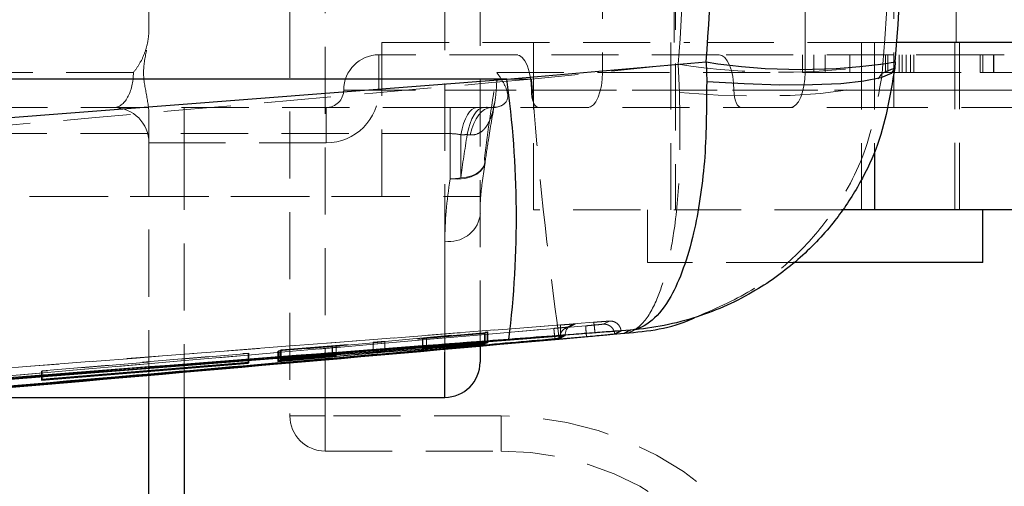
# Model space of a CAD drawing. Header units: millimetres. Extents: x 37 to 401, y 8 to 280.
# Tile 13 of 36: x 150 to 168, y 119 to 128. Entities that reach past the tile are written whole.
import ezdxf

# ---------------------------------------------------------------- set-up
doc = ezdxf.new("R2010")
doc.units = ezdxf.units.MM
doc.linetypes.add('HIDDEN', pattern=[1.905, 1.27, -0.635])

msp = doc.modelspace()

# ---------------------------------------------------------------- linework, layer by layer
at = {"color": 7, "linetype": 'HIDDEN', "lineweight": 18}
for p, q in [((154.95535, 141.3862), (154.95535, 120.3862)), ((155.62202, 120.3862), (155.62202, 141.3862)), ((157.88868, 121.59443), (157.88868, 140.14787)), ((158.55535, 140.08989), (158.55535, 121.70265)), ((162.25169, 138.4862), (162.25169, 124.2862)), ((167.54335, 124.2862), (167.54335, 137.4862)), ((160.87245, 134.8862), (160.87245, 126.8862)), ((164.70598, 126.8862), (164.70598, 134.8862)), ((166.38888, 134.8862), (166.38888, 126.8862)), ((162.23085, 134.31953), (162.23085, 127.45287)), ((167.56419, 127.45287), (167.56419, 134.31953)), ((152.28868, 127.72317), (152.28868, 134.04923)), ((156.69752, 127.45287), (162.52576, 127.45287)), ((156.69752, 124.5362), (156.69752, 127.45287)), ((159.564, 127.45287), (159.564, 124.2862)), ((162.16419, 127.45287), (162.16419, 124.2862)), ((166.02094, 127.45287), (162.52576, 127.45287)), ((165.77372, 127.45287), (165.77372, 124.2862)), ((166.4419, 127.45287), (166.02094, 127.45287)), ((166.02094, 127.45287), (166.02094, 125.38415)), ((167.63085, 124.2862), (167.63085, 127.45287)), ((159.24565, 127.21953), (156.64098, 127.21953)), ((156.64098, 126.55287), (156.64098, 127.21953)), ((163.07917, 127.21953), (159.24565, 127.21953)), ((166.38888, 127.21953), (163.07917, 127.21953)), ((164.65903, 126.8862), (164.65903, 127.21953)), ((164.87364, 126.8862), (164.87364, 127.21953)), ((164.87364, 126.8862), (164.87364, 127.21932)), ((165.08825, 126.8862), (165.08825, 127.21953)), ((165.55241, 126.8862), (165.55241, 127.21953)), ((166.23117, 126.8862), (166.23117, 127.21953)), ((166.27609, 126.8862), (166.27609, 127.21953)), ((166.38888, 126.55287), (166.38888, 127.21953)), ((168.07698, 127.21953), (166.38888, 127.21953)), ((166.4907, 126.8862), (166.4907, 127.21953)), ((166.5456, 126.8862), (166.5456, 127.21932)), ((166.62296, 126.8862), (166.62296, 127.21953)), ((166.70032, 126.8862), (166.70032, 127.21953)), ((166.70531, 126.8862), (166.70531, 127.21953)), ((166.7652, 126.8862), (166.7652, 127.21953)), ((168.02208, 126.8862), (168.02208, 127.21953)), ((168.07199, 126.8862), (168.07199, 127.21953)), ((168.07698, 127.21953), (168.126, 127.21953)), ((168.27413, 126.8862), (168.27413, 127.21953)), ((168.27662, 126.8862), (168.27662, 127.21953)), ((168.27912, 126.8862), (168.27912, 127.21691)), ((162.30637, 127.03965), (159.52882, 126.75932)), ((162.30637, 127.03965), (162.3286, 126.50398)), ((166.16785, 126.87018), (166.18162, 127.03965)), ((151.99326, 126.8862), (131.06121, 126.8862)), ((134.09911, 126.75932), (159.52882, 126.75932)), ((158.86985, 126.8862), (160.87245, 126.8862)), ((160.87245, 126.8862), (164.70598, 126.8862)), ((164.70598, 126.8862), (166.38888, 126.8862)), ((165.08825, 126.8862), (166.23117, 126.8862)), ((166.38888, 126.8862), (166.38888, 126.21953)), ((166.38888, 126.8862), (171.83937, 126.8862)), ((155.97432, 126.55287), (159.52613, 126.55287)), ((156.64098, 126.55287), (155.97432, 126.55287)), ((204.95535, 126.55287), (156.64098, 126.55287)), ((159.52613, 126.55287), (163.35966, 126.55287)), ((163.35966, 126.55287), (166.38888, 126.55287)), ((166.38888, 126.55287), (166.38888, 126.21953)), ((166.38888, 126.55287), (195.85963, 126.55287)), ((157.98629, 126.21953), (130.74698, 126.21953)), ((152.95535, 125.55287), (152.95535, 126.21953)), ((155.64098, 125.55287), (155.64098, 126.21953)), ((157.98629, 126.21953), (157.98629, 125.72776)), ((160.59197, 126.21953), (158.75896, 126.21953)), ((164.42549, 126.21953), (160.59197, 126.21953)), ((166.38888, 126.21953), (164.42549, 126.21953)), ((172.74811, 126.21953), (166.38888, 126.21953)), ((152.28868, 125.55287), (152.28868, 126.04923)), ((130.03431, 125.72776), (157.98629, 125.72776)), ((157.98629, 125.72776), (157.98629, 124.87089)), ((158.18842, 124.88949), (158.18842, 125.70727)), ((152.95535, 125.55287), (152.28868, 125.55287)), ((152.28868, 120.73641), (152.28868, 125.55287)), ((155.64098, 125.55287), (152.95535, 125.55287)), ((152.95535, 125.55287), (152.95535, 120.73641)), ((100.49953, 124.5362), (156.69752, 124.5362)), ((129.28868, 124.5362), (158.55535, 124.5362)), ((165.39918, 124.2862), (159.564, 124.2862)), ((161.72252, 124.2862), (161.72252, 123.2862)), ((157.88868, 123.6913), (157.88868, 120.73641)), ((164.48272, 123.2862), (161.72252, 123.2862)), ((127.17866, 119.54532), (160.70266, 122.15742)), ((160.55547, 122.09005), (131.70864, 119.58921)), ((160.28195, 122.09983), (160.16128, 122.03257)), ((161.00569, 122.17925), (160.8835, 122.12111)), ((156.75155, 121.79663), (158.70503, 121.97408)), ((158.63687, 121.94242), (156.75213, 121.78914)), ((157.53834, 121.85963), (158.65413, 121.95043)), ((158.68709, 121.96575), (157.54389, 121.86201)), ((158.65413, 121.95043), (158.63687, 121.94242)), ((158.63687, 121.94242), (158.63687, 121.75149)), ((158.65413, 121.95043), (158.65413, 121.75281)), ((158.70503, 121.97408), (158.68709, 121.96575)), ((158.68709, 121.96575), (158.68709, 121.7711)), ((158.70503, 121.97408), (158.70503, 121.78065)), ((160.16842, 121.9235), (160.06451, 121.8673)), ((156.5335, 121.77032), (154.72703, 121.60639)), ((154.74396, 121.61426), (155.75835, 121.70641)), ((155.76414, 121.7088), (154.77418, 121.6283)), ((154.79076, 121.63601), (156.5329, 121.7778)), ((155.75835, 121.70641), (155.75835, 121.52056)), ((155.76414, 121.7088), (155.76414, 121.52432)), ((155.83112, 121.71342), (155.83112, 121.52786)), ((155.83424, 121.54095), (155.83424, 121.71368)), ((156.5329, 121.7778), (156.5329, 121.59203)), ((156.5335, 121.77032), (156.5335, 121.59208)), ((156.75155, 121.79663), (156.75155, 121.60993)), ((156.75213, 121.78914), (156.75213, 121.60998)), ((157.46627, 121.85449), (157.46627, 121.663)), ((157.47307, 121.85525), (157.46789, 121.85449)), ((157.47307, 121.85525), (157.47307, 121.66384)), ((157.53834, 121.85963), (157.53834, 121.66741)), ((157.54389, 121.86201), (157.54389, 121.67062)), ((160.06451, 121.86728), (160.06451, 121.85036)), ((154.16412, 121.5672), (150.25227, 121.23024)), ((150.26702, 121.23709), (154.17887, 121.57406)), ((154.17887, 121.57406), (154.16412, 121.5672)), ((154.16412, 121.5672), (154.16412, 121.39617)), ((154.17887, 121.57406), (154.17887, 121.39739)), ((154.72703, 121.60639), (154.74396, 121.61426)), ((154.72703, 121.60639), (154.72703, 121.41346)), ((154.74396, 121.61426), (154.74396, 121.42752)), ((154.77418, 121.6283), (154.79076, 121.63601)), ((154.77418, 121.6283), (154.77418, 121.45179)), ((154.79076, 121.63601), (154.79076, 121.46466)), ((150.25227, 121.23024), (150.26702, 121.23709)), ((150.25227, 121.23024), (150.25227, 121.06043)), ((150.26702, 121.23709), (150.26702, 121.07599)), ((134.63192, 119.62172), (151.25503, 121.06441)), ((154.95535, 120.3862), (155.62202, 120.3862)), ((155.62202, 119.71953), (155.62202, 120.3862)), ((158.95535, 120.3862), (155.62202, 120.3862)), ((158.95535, 119.71953), (158.95535, 120.3862)), ((155.62202, 119.71953), (158.95535, 119.71953))]:
    msp.add_line(p, q, dxfattribs=at)
at = {"color": 7, "linetype": 'Continuous', "lineweight": 25}
for p, q in [((169.65372, 127.45287), (166.4419, 127.45287)), ((159.06072, 126.75932), (162.83543, 127.08424)), ((162.83543, 127.08424), (162.84454, 126.70953)), ((166.41322, 127.08424), (166.40335, 126.96602)), ((159.06072, 126.75932), (124.57218, 126.75932)), ((126.82078, 124.26205), (159.06072, 126.75932)), ((166.02094, 124.2862), (165.39918, 124.2862)), ((169.65372, 124.2862), (166.02094, 124.2862)), ((168.07252, 123.2862), (168.07252, 124.2862)), ((168.07252, 123.2862), (164.48272, 123.2862)), ((127.94907, 119.37833), (160.08276, 121.90213)), ((131.72187, 119.38706), (160.56915, 121.88784)), ((131.72187, 119.38117), (160.56915, 121.88692)), ((161.39673, 122.00893), (159.10214, 121.83382)), ((160.05412, 121.83936), (161.28406, 121.94905)), ((160.16842, 121.90829), (160.06451, 121.85036)), ((160.08276, 121.90353), (160.08244, 121.90356)), ((160.08276, 121.90353), (160.08276, 121.90213)), ((158.70503, 121.78065), (156.75155, 121.60993)), ((156.75213, 121.59807), (158.63687, 121.74284)), ((158.65413, 121.75281), (157.53834, 121.66741)), ((157.54389, 121.67062), (158.68709, 121.7711)), ((158.55535, 121.70265), (158.55535, 121.40308)), ((158.63687, 121.74284), (158.65413, 121.75281)), ((158.63687, 121.75149), (158.63687, 121.74284)), ((158.68709, 121.7711), (158.70503, 121.78065)), ((159.98422, 121.8427), (159.9709, 121.84153)), ((154.72703, 121.41346), (156.5335, 121.57992)), ((155.75835, 121.52056), (154.74396, 121.42752)), ((154.77418, 121.45179), (155.76414, 121.52432)), ((156.5329, 121.59203), (154.79076, 121.46466)), ((155.83424, 121.52829), (155.83424, 121.54095)), ((150.25227, 121.06043), (154.16412, 121.38503)), ((154.17887, 121.39739), (150.26702, 121.07599)), ((154.16412, 121.38503), (154.17887, 121.39739)), ((154.16412, 121.39617), (154.16412, 121.38503)), ((154.74396, 121.42752), (154.72703, 121.41346)), ((154.79076, 121.46466), (154.77418, 121.45179)), ((150.26702, 121.07599), (150.25227, 121.06043)), ((147.50683, 120.73641), (157.88868, 120.73641)), ((152.28868, 111.55287), (152.28868, 120.73641))]:
    msp.add_line(p, q, dxfattribs=at)
at = {"color": 8, "linetype": 'Continuous', "lineweight": 25}
for p, q in [((166.02094, 125.38415), (166.02094, 124.2862)), ((156.5335, 121.59208), (156.5335, 121.57992)), ((156.75213, 121.60998), (156.75213, 121.59807)), ((157.88868, 120.73641), (157.88868, 121.59443)), ((152.95535, 120.73641), (152.95535, 111.55287))]:
    msp.add_line(p, q, dxfattribs=at)
at = {"color": 7, "linetype": 'HIDDEN', "lineweight": 18, "flags": 128}
for points in [[(159.52613, 126.55287), (159.52074, 126.68293), (159.50478, 126.80799), (159.47886, 126.92325), (159.44398, 127.02427), (159.40147, 127.10718), (159.35298, 127.16879), (159.30037, 127.20672), (159.24565, 127.21953)], [(163.35966, 126.55287), (163.35427, 126.68293), (163.33831, 126.80799), (163.31239, 126.92325), (163.2775, 127.02427), (163.235, 127.10718), (163.18651, 127.16879), (163.13389, 127.20672), (163.07917, 127.21953)], [(160.87245, 126.8862), (160.86706, 126.75614), (160.8511, 126.63108), (160.82518, 126.51582), (160.7903, 126.41479), (160.74779, 126.33189), (160.6993, 126.27028), (160.64669, 126.23234), (160.59197, 126.21953)], [(162.3286, 126.50398), (163.06315, 126.45855), (163.7705, 126.44033), (164.42459, 126.45002), (165.00133, 126.48724), (165.47945, 126.55063), (165.84134, 126.63785), (166.07366, 126.74569), (166.16785, 126.87018)], [(164.70598, 126.8862), (164.70059, 126.75614), (164.68463, 126.63108), (164.65871, 126.51582), (164.62382, 126.41479), (164.58132, 126.33189), (164.53283, 126.27028), (164.48021, 126.23234), (164.42549, 126.21953)], [(159.52613, 126.55287), (159.52882, 126.48784), (159.5368, 126.4253), (159.54976, 126.36768), (159.5672, 126.31716), (159.58846, 126.27571), (159.6127, 126.24491), (159.63901, 126.22594), (159.66637, 126.21953)], [(163.35966, 126.55287), (163.36235, 126.48784), (163.37033, 126.4253), (163.38329, 126.36768), (163.40073, 126.31716), (163.42198, 126.27571), (163.44623, 126.24491), (163.47254, 126.22594), (163.4999, 126.21953)], [(158.49162, 126.21953), (158.44568, 126.21075), (158.40055, 126.18454), (158.35702, 126.14138), (158.31585, 126.08201), (158.27777, 126.00749), (158.24345, 125.91912), (158.21349, 125.81846), (158.18842, 125.70727)], [(158.61777, 126.21953), (158.57146, 126.21077), (158.52596, 126.18464), (158.48207, 126.1416), (158.44056, 126.0824), (158.40215, 126.00809), (158.36752, 125.91995), (158.33728, 125.81954), (158.31195, 125.70862)], [(158.75896, 126.21953), (158.69964, 126.2107), (158.64137, 126.18438), (158.58517, 126.14101), (158.53204, 126.08138), (158.48292, 126.00653), (158.43867, 125.91779), (158.40008, 125.81672), (158.36782, 125.7051)], [(157.98629, 124.87089), (158.1287, 124.86603), (158.26443, 124.87991), (158.38713, 124.91189), (158.49104, 124.96046), (158.57129, 125.02336), (158.62412, 125.09763), (158.64705, 125.17979), (158.63901, 125.266)], [(158.63901, 125.266), (158.64842, 125.1984), (158.63674, 125.13296), (158.60434, 125.07175), (158.55226, 125.01673), (158.48215, 124.96965), (158.39625, 124.932), (158.29729, 124.905), (158.18842, 124.88949)], [(160.10823, 121.90993), (160.12624, 121.91432), (160.14892, 121.91963), (160.16355, 121.92281), (160.16842, 121.9235), (160.16842, 121.9235), (160.16842, 121.9235)]]:
    msp.add_lwpolyline(points, dxfattribs=at)
at = {"color": 7, "linetype": 'Continuous', "lineweight": 25, "flags": 128}
for points in [[(166.40335, 126.96602), (166.3393, 126.86805), (166.14252, 126.78474), (165.8199, 126.71902), (165.38278, 126.67319), (164.84651, 126.64886), (164.22993, 126.6469), (163.55471, 126.66736), (162.84454, 126.70953)], [(160.56936, 121.88694), (160.58237, 121.8881), (160.59538, 121.88925)]]:
    msp.add_lwpolyline(points, dxfattribs=at)
at = {"color": 7, "linetype": 'HIDDEN', "lineweight": 18}
for centre, radius, start, end in [((156.64098, 126.55287), 0.66667, 90, 180), ((164.244, 139.46509), 12.57561, 261.136669, 278.863331), ((236.42604, 132.48165), 77.10984, 184.255833, 187.9329795), ((155.64098, 126.55287), 0.33333, 270, 0), ((155.64098, 126.55287), 1, 270, 0), ((151.62202, 125.55287), 0.66667, 0, 90), ((157.98629, 125.266), 0.66667, 351.306848, 351.957337), ((157.98752, 125.96522), 1.09433, 269.935625, 280.578769), ((157.9716, 124.28085), 0.59535, 261.994225, 348.66935), ((160.37138, 121.92353), 0.20297, 117.016816, 180.007048), ((160.3714, 121.92347), 0.20302, 94.460858, 117.01491), ((160.26445, 121.87814), 0.19174, 98.150232, 108.288486), ((155.62202, 120.3862), 0.66667, 180, 270), ((158.95535, 114.21953), 6.16667, 0, 90), ((158.95535, 114.21953), 5.5, 0, 90)]:
    msp.add_arc(centre, radius, start, end, dxfattribs=at)
at = {"color": 7, "linetype": 'Continuous', "lineweight": 25}
for centre, radius, start, end in [((164.62433, 138.33622), 11.39329, 260.966428, 279.033572), ((140.37275, 124.13925), 18.87075, 352.982683, 7.980906), ((157.88868, 121.40308), 0.66667, 270, 0)]:
    msp.add_arc(centre, radius, start, end, dxfattribs=at)
at = {"color": 7, "linetype": 'HIDDEN', "lineweight": 18}
for centre, major_axis, ratio, start_param, end_param in [((119.57374, 130.89939), (0, 47.502), 0.90258094, 4.63104492, 4.79319116), ((119.57374, 130.89939), (0, 47.502), 0.98443238, 4.63104492, 4.79319116), ((151.62202, 126.8862), (0, 0.66667), 0.55686824, 3.14159265, 4.71238898), ((155.64691, 121.69777), (0.18766, 0.01619), 0.00633095, 5.34768709, 6.09051178), ((157.65354, 121.87049), (0.18741, 0.01616), 0.00633095, 2.19518084, 2.86790456)]:
    msp.add_ellipse(centre, major_axis=major_axis, ratio=ratio, start_param=start_param, end_param=end_param, dxfattribs=at)
at = {"color": 7, "linetype": 'Continuous', "lineweight": 25}
for major_axis, ratio, start_param, end_param in [((0, 47.502), 0.93905903, 4.63198673, 4.79223318), ((48.19657, 0), 0.98558878, 6.20278306, 6.3630295)]:
    msp.add_ellipse((118.37235, 130.89939), major_axis=major_axis, ratio=ratio, start_param=start_param, end_param=end_param, dxfattribs=at)
at = {"color": 7, "linetype": 'HIDDEN', "lineweight": 18}
for points, knots in [([(152.28868, 127.72317), (152.28868, 127.6448), (152.28205, 127.56761), (152.25603, 127.41552), (152.23635, 127.34022), (152.1857, 127.19793), (152.15465, 127.13021), (152.08122, 127.00152), (152.03872, 126.9411), (151.99326, 126.8862)], [0, 0, 0, 0, 0.25, 0.25, 0.5, 0.5, 0.75, 0.75, 1, 1, 1, 1]), ([(152.28868, 126.04923), (152.28868, 126.18932), (152.26661, 126.32721), (152.21481, 126.60259), (152.18672, 126.74017), (152.18508, 127.01815), (152.21261, 127.15869), (152.26553, 127.43895), (152.28868, 127.57952), (152.28868, 127.72317)], [0, 0, 0, 0, 0.25, 0.25, 0.5, 0.5, 0.75, 0.75, 1, 1, 1, 1]), ([(166.23117, 127.21953), (166.24842, 127.21953), (166.28304, 127.21953), (166.33892, 127.21953), (166.36693, 127.21953), (166.36822, 127.21953)], [0, 0, 0, 0, 0.4864456, 0.9763274, 1, 1, 1, 1]), ([(168.27413, 127.21953), (168.2519, 127.21953), (168.21074, 127.21953), (168.15427, 127.21953), (168.10893, 127.21953), (168.07287, 127.21953), (168.04914, 127.21953), (168.03311, 127.21953), (168.02357, 127.21953), (168.02261, 127.21953), (168.02208, 127.21953)], [0, 0, 0, 0, 0.15122537, 0.28007769, 0.38841757, 0.48131204, 0.57818843, 0.69401742, 0.83368809, 1, 1, 1, 1]), ([(168.27912, 127.21691), (168.24314, 127.21695), (168.20728, 127.21713), (168.13729, 127.21837), (168.10197, 127.21953), (168.07698, 127.21953)], [0, 0, 0, 0, 0.5, 0.5, 1, 1, 1, 1]), ([(168.39905, 127.21953), (168.39026, 127.21953), (168.35147, 127.21953), (168.30786, 127.21953), (168.27413, 127.21953)], [0, 0, 0, 0, 0.22653488, 1, 1, 1, 1]), ([(168.47784, 127.21953), (168.45377, 127.21953), (168.41975, 127.21831), (168.35063, 127.21712), (168.3147, 127.21698), (168.27912, 127.21691)], [0, 0, 0, 0, 0.5, 0.5, 1, 1, 1, 1]), ([(166.40335, 126.96602), (166.36433, 126.95233), (166.28624, 126.92494), (166.20733, 126.88844), (166.16785, 126.87018)], [0, 0, 0, 0, 0.499644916, 1, 1, 1, 1]), ([(159.52882, 126.75932), (155.52828, 126.4057), (147.05342, 125.65659), (138.57691, 124.92597), (134.10172, 124.54024)], [0, 0, 0, 0, 0.47204727, 1, 1, 1, 1]), ([(158.36782, 125.7051), (158.42243, 125.69973), (158.47577, 125.70845), (158.57374, 125.75515), (158.61528, 125.79106), (158.72282, 125.92436), (158.76697, 126.03835), (158.82964, 126.27205), (158.84789, 126.39341), (158.86966, 126.63897), (158.87282, 126.76268), (158.86985, 126.8862)], [0, 0, 0, 0, 0.125, 0.125, 0.25, 0.25, 0.5, 0.5, 0.75, 0.75, 1, 1, 1, 1]), ([(158.75896, 126.21953), (158.82111, 126.21953), (158.87972, 126.22761), (158.97872, 126.26293), (159.01566, 126.28932), (159.08704, 126.38046), (159.08508, 126.45004), (159.05461, 126.58077), (159.02438, 126.64393), (158.95394, 126.76708), (158.91315, 126.82713), (158.86985, 126.8862)], [0, 0, 0, 0, 0.125, 0.125, 0.25, 0.25, 0.5, 0.5, 0.75, 0.75, 1, 1, 1, 1]), ([(162.61388, 122.24496), (162.98184, 122.40074), (163.65347, 122.68509), (164.49457, 123.3533), (165.24923, 124.19972), (165.9143, 125.36842), (166.0809, 126.35516), (166.16785, 126.87018)], [0, 0, 0, 0, 0.19783001, 0.36109278, 0.52431836, 0.75172783, 1, 1, 1, 1]), ([(164.65903, 126.8862), (164.6595, 126.8862), (164.66041, 126.8862), (164.66799, 126.8862), (164.68338, 126.8862), (164.70569, 126.8862), (164.7357, 126.8862), (164.77388, 126.8862), (164.82077, 126.8862), (164.85504, 126.8862), (164.87364, 126.8862)], [0, 0, 0, 0, 0.08138474, 0.15821328, 0.23823881, 0.33085138, 0.44943396, 0.60093422, 0.78334608, 1, 1, 1, 1]), ([(164.87364, 126.8862), (164.89281, 126.8862), (164.92737, 126.8862), (164.97422, 126.8862), (165.0119, 126.8862), (165.04165, 126.8862), (165.06466, 126.8862), (165.07921, 126.8862), (165.08691, 126.8862), (165.0878, 126.8862), (165.08825, 126.8862)], [0, 0, 0, 0, 0.22295202, 0.40202575, 0.55024654, 0.66874221, 0.76411801, 0.84190267, 0.9186749, 1, 1, 1, 1]), ([(166.23117, 126.8862), (166.23646, 126.8862), (166.24652, 126.8862), (166.26581, 126.8862), (166.28862, 126.8862), (166.31577, 126.8862), (166.34811, 126.8862), (166.3873, 126.8862), (166.43545, 126.8862), (166.47101, 126.8862), (166.4907, 126.8862)], [0, 0, 0, 0, 0.09931655, 0.18911803, 0.28277928, 0.3809569, 0.49791555, 0.62983688, 0.79498937, 1, 1, 1, 1]), ([(166.4907, 126.8862), (166.51043, 126.8862), (166.54556, 126.8862), (166.59235, 126.8862), (166.62937, 126.8862), (166.6571, 126.8862), (166.6788, 126.8862), (166.6918, 126.8862), (166.69864, 126.8862), (166.69976, 126.8862), (166.70032, 126.8862)], [0, 0, 0, 0, 0.23437223, 0.41732016, 0.56228218, 0.67931721, 0.77270537, 0.85258286, 0.92673458, 1, 1, 1, 1]), ([(166.70531, 126.8862), (166.71176, 126.8862), (166.72358, 126.8862), (166.73846, 126.8862), (166.74875, 126.8862), (166.7572, 126.8862), (166.763, 126.8862), (166.76453, 126.8862), (166.7652, 126.8862)], [0, 0, 0, 0, 0.24534492, 0.44990463, 0.60216826, 0.7167059, 0.87666669, 1, 1, 1, 1]), ([(168.02208, 126.8862), (168.02248, 126.8862), (168.02322, 126.8862), (168.03421, 126.8862), (168.04951, 126.8862), (168.07493, 126.8862), (168.11114, 126.8862), (168.15753, 126.8862), (168.21446, 126.8862), (168.2563, 126.8862), (168.27912, 126.8862)], [0, 0, 0, 0, 0.16688359, 0.30788773, 0.42329002, 0.51936687, 0.61311171, 0.72112622, 0.84791984, 1, 1, 1, 1]), ([(168.27912, 126.8862), (168.30134, 126.8862), (168.3425, 126.8862), (168.39872, 126.8862), (168.444, 126.8862), (168.47905, 126.8862), (168.50342, 126.8862), (168.52037, 126.8862), (168.5296, 126.8862), (168.53061, 126.8862), (168.53116, 126.8862)], [0, 0, 0, 0, 0.15145644, 0.28050564, 0.38726715, 0.48146836, 0.57691382, 0.69354989, 0.83343397, 1, 1, 1, 1]), ([(161.28406, 121.94905), (161.28513, 121.94913), (161.40448, 121.95759), (161.6275, 122.0796), (161.89303, 122.51945), (162.08955, 123.12168), (162.24491, 123.9144), (162.35514, 125.02876), (162.3377, 125.99806), (162.3286, 126.50398)], [0, 0, 0, 0, 0.00160574, 0.1784027, 0.34605447, 0.47914662, 0.61220759, 0.79759521, 1, 1, 1, 1]), ([(158.64947, 125.17791), (158.66961, 125.31931), (158.72136, 125.68268), (158.79167, 126.08169), (158.83462, 126.32543)], [0, 0, 0, 0, 0.3891522, 1, 1, 1, 1]), ([(158.75773, 126.22013), (158.73659, 126.22066), (158.71248, 126.22126), (158.67873, 126.22683), (158.67458, 126.22751)], [0, 0, 0, 0, 0.87713819, 1, 1, 1, 1]), ([(158.83163, 126.31187), (158.82214, 126.27645), (158.80243, 126.20284), (158.79873, 126.21809), (158.83147, 126.23389), (158.79769, 126.21691), (158.76012, 126.21993), (158.75773, 126.22013)], [0, 0, 0, 0, 0.249315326, 0.518166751, 0.826845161, 0.988957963, 1, 1, 1, 1]), ([(158.56043, 124.20272), (158.55923, 124.23295), (158.55188, 124.41884), (158.58387, 124.74481), (158.6326, 125.05711), (158.65039, 125.17112)], [0, 0, 0, 0, 0.10977314, 0.67501948, 1, 1, 1, 1]), ([(160.07816, 122.10591), (154.72754, 121.68959), (143.90568, 120.84757), (133.08473, 119.99279), (127.61395, 119.56063)], [0, 0, 0, 0, 0.49442692, 1, 1, 1, 1]), ([(160.24982, 122.06952), (160.22503, 122.06463), (160.17544, 122.05485), (160.11473, 122.0073), (160.07265, 121.94267), (160.06722, 121.89242), (160.06451, 121.8673)], [0, 0, 0, 0, 0.2499986, 0.49999871, 0.75000091, 1, 1, 1, 1]), ([(160.08244, 121.90356), (160.0806, 121.92991), (160.0769, 121.98261), (160.07438, 122.04923), (160.07449, 122.09612), (160.07694, 122.10265), (160.07816, 122.10591)], [0, 0, 0, 0, 0.25000102, 0.49999895, 0.75000426, 1, 1, 1, 1]), ([(160.22491, 122.11704), (160.22335, 122.11693), (160.19762, 122.11506), (160.1446, 122.11103), (160.09515, 122.10722), (160.07816, 122.10591)], [0, 0, 0, 0, 0.04058585, 0.6703211, 1, 1, 1, 1]), ([(160.35561, 122.12588), (160.35244, 122.12582), (160.34632, 122.1257), (160.29832, 122.12243), (160.24914, 122.11882), (160.22491, 122.11704)], [0, 0, 0, 0, 0.35423798, 0.68195057, 1, 1, 1, 1]), ([(160.24982, 122.06952), (160.25165, 122.07061), (160.26081, 122.07603), (160.29612, 122.09633), (160.32952, 122.11292), (160.35561, 122.12588)], [0, 0, 0, 0, 0.05188526, 0.25942779, 1, 1, 1, 1]), ([(160.55527, 122.09003), (160.55506, 122.0868), (160.55462, 122.08035), (160.5575, 122.03352), (160.56252, 121.96692), (160.56707, 121.91422), (160.56934, 121.88786)], [0, 0, 0, 0, 0.24999319, 0.49999938, 0.75000078, 1, 1, 1, 1]), ([(160.8835, 122.12111), (160.88133, 122.12076), (160.87604, 122.11992), (160.83416, 122.11565), (160.75873, 122.10846), (160.66158, 122.09951), (160.59031, 122.09316), (160.55547, 122.09005)], [0, 0, 0, 0, 0.14831304, 0.36279872, 0.57776085, 0.79353757, 1, 1, 1, 1]), ([(160.72937, 121.95746), (160.72721, 121.98329), (160.72283, 122.03574), (160.71508, 122.1022), (160.70765, 122.14891), (160.70417, 122.15457), (160.70243, 122.1574)], [0, 0, 0, 0, 0.244326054, 0.496216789, 0.748117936, 1, 1, 1, 1]), ([(160.70266, 122.15742), (160.72682, 122.15927), (160.78688, 122.16385), (160.87281, 122.17025), (160.93533, 122.17481), (160.95277, 122.17598), (160.95544, 122.17616)], [0, 0, 0, 0, 0.235909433, 0.586583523, 0.936721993, 1, 1, 1, 1]), ([(161.10348, 121.93753), (161.10249, 121.94528), (161.09974, 121.96694), (161.08838, 122.00128), (161.06751, 122.03804), (161.0394, 122.06968), (161.0054, 122.09491), (160.96695, 122.11243), (160.92564, 122.12229), (160.89754, 122.1215), (160.8835, 122.12111)], [0, 0, 0, 0, 0.07377664, 0.20609442, 0.33841188, 0.47072885, 0.60304483, 0.73536341, 0.86768358, 1, 1, 1, 1]), ([(160.95544, 122.17616), (160.97025, 122.17718), (161.00057, 122.17927), (161.00396, 122.17925), (161.00569, 122.17925)], [0, 0, 0, 0, 0.48865304, 1, 1, 1, 1]), ([(160.9966, 122.17889), (160.99137, 122.17859), (160.98326, 122.17814), (160.96274, 122.17667), (160.95544, 122.17615)], [0, 0, 0, 0, 0.64453631, 1, 1, 1, 1]), ([(161.22366, 121.99307), (161.22266, 122.00154), (161.22003, 122.02385), (161.20856, 122.05871), (161.18796, 122.0953), (161.16019, 122.12686), (161.12657, 122.15213), (161.08851, 122.16982), (161.04757, 122.17998), (161.01965, 122.17949), (161.00569, 122.17925)], [0, 0, 0, 0, 0.08044966, 0.21181338, 0.34317953, 0.4745431, 0.60590652, 0.73727239, 0.86863456, 1, 1, 1, 1]), ([(131.86702, 119.62279), (136.57517, 120.02411), (145.93667, 120.82206), (155.29674, 121.63638), (159.94938, 122.04115)], [0, 0, 0, 0, 0.50292649, 1, 1, 1, 1]), ([(159.94938, 122.04115), (159.97025, 122.04299), (160.02425, 122.04775), (160.10625, 122.05518), (160.17759, 122.06183), (160.20291, 122.06439), (160.21294, 122.0654)], [0, 0, 0, 0, 0.19185664, 0.49648442, 0.80064589, 1, 1, 1, 1]), ([(159.94938, 122.04115), (159.95017, 122.03832), (159.95174, 122.03266), (159.95718, 121.98599), (159.96391, 121.91964), (159.96859, 121.86729), (159.9709, 121.84153)], [0, 0, 0, 0, 0.25199369, 0.50397892, 0.75597111, 1, 1, 1, 1]), ([(155.83161, 121.71368), (155.83219, 121.71379), (155.83403, 121.71415), (155.81449, 121.71278), (155.78668, 121.71062), (155.7674, 121.70906), (155.76414, 121.7088)], [0, 0, 0, 0, 0.17163054, 0.54718024, 0.9235396, 1, 1, 1, 1]), ([(156.5329, 121.7778), (156.55071, 121.77926), (156.58632, 121.78219), (156.64944, 121.78759), (156.70684, 121.79261), (156.7381, 121.79542), (156.75155, 121.79663)], [0, 0, 0, 0, 0.265973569, 0.53192951, 0.798468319, 1, 1, 1, 1]), ([(156.75213, 121.78914), (156.73435, 121.78768), (156.69879, 121.78476), (156.63555, 121.77935), (156.57817, 121.77434), (156.54687, 121.77152), (156.5335, 121.77032)], [0, 0, 0, 0, 0.26674193, 0.53345937, 0.8007615, 1, 1, 1, 1]), ([(157.46666, 121.8543), (157.47006, 121.85447), (157.47687, 121.85479), (157.50629, 121.85704), (157.53013, 121.85896), (157.53834, 121.85963)], [0, 0, 0, 0, 0.39565456, 0.79185738, 1, 1, 1, 1]), ([(160.0645, 121.86727), (160.06316, 121.86667), (160.06048, 121.86547), (160.04372, 121.86018), (160.01984, 121.85301), (159.99836, 121.84675), (159.98623, 121.84328), (159.98422, 121.8427)], [0, 0, 0, 0, 0.23567583, 0.47267047, 0.71155264, 0.95211272, 1, 1, 1, 1]), ([(157.47307, 121.66384), (157.4806, 121.66465), (157.49562, 121.66626), (157.52782, 121.66917), (157.54389, 121.67062)], [0, 0, 0, 0, 0.50090212, 1, 1, 1, 1])]:
    msp.add_open_spline(points, degree=3, knots=knots, dxfattribs=at)
at = {"color": 7, "linetype": 'Continuous', "lineweight": 25}
for points, knots in [([(166.40335, 126.96602), (166.31613, 126.44365), (166.18442, 125.65473), (165.70885, 124.69758), (165.2247, 123.98493), (164.58252, 123.31486), (163.72248, 122.69039), (162.656, 122.20744), (161.82897, 122.04275), (161.40072, 122.00924), (161.39673, 122.00893)], [0, 0, 0, 0, 0.20281645, 0.30630552, 0.41219532, 0.53810622, 0.66811993, 0.82911843, 0.99840844, 1, 1, 1, 1]), ([(162.84454, 126.70953), (162.84133, 126.19315), (162.83645, 125.41024), (162.72272, 124.48016), (162.59376, 123.78886), (162.4095, 123.15604), (162.14946, 122.57491), (161.81358, 122.14686), (161.54153, 122.02205), (161.39807, 122.00905), (161.39673, 122.00893)], [0, 0, 0, 0, 0.20282112, 0.30750364, 0.41219827, 0.54014338, 0.66811378, 0.82911545, 0.99840832, 1, 1, 1, 1]), ([(161.28406, 121.94905), (161.28799, 121.9494), (161.72485, 121.98817), (162.19293, 122.03941), (162.59972, 122.23804), (162.61388, 122.24496)], [0, 0, 0, 0, 0.00868772, 0.96548688, 1, 1, 1, 1]), ([(160.72919, 121.95745), (160.59445, 121.94714), (159.92078, 121.89562), (157.09136, 121.67887), (146.05092, 120.82876), (135.55045, 120.00516), (127.20544, 119.35063)], [0, 0, 0, 0, 0.0120562, 0.06028108, 0.25318063, 1, 1, 1, 1]), ([(127.94836, 119.3844), (127.9489, 119.38445), (133.30978, 119.80789), (144.02094, 120.65383), (154.73227, 121.48723), (160.08276, 121.90353)], [0, 0, 0, 0, 0.00005039, 0.50050797, 1, 1, 1, 1]), ([(160.08276, 121.90213), (160.09276, 121.9029), (160.11292, 121.90446), (160.13916, 121.90641), (160.15849, 121.90778), (160.16751, 121.90834), (160.16818, 121.90831), (160.16842, 121.90829)], [0, 0, 0, 0, 0.21774732, 0.43890725, 0.66041453, 0.88257558, 1, 1, 1, 1]), ([(160.59538, 121.88925), (160.65417, 121.89454), (160.77176, 121.9051), (160.92613, 121.91943), (161.04063, 121.93043), (161.09539, 121.93611), (161.10142, 121.93717), (161.10348, 121.93753)], [0, 0, 0, 0, 0.22158379, 0.4431542, 0.66455246, 0.88564484, 1, 1, 1, 1]), ([(161.22367, 121.99307), (161.2185, 121.99293), (161.20817, 121.99265), (161.1196, 121.98652), (160.9881, 121.97697), (160.84899, 121.96658), (160.76001, 121.9598), (160.72937, 121.95746)], [0, 0, 0, 0, 0.22096357, 0.44187814, 0.66278808, 0.88390188, 1, 1, 1, 1]), ([(161.10349, 121.93753), (161.10501, 121.93834), (161.11358, 121.94293), (161.15293, 121.96329), (161.19194, 121.97972), (161.22366, 121.99307)], [0, 0, 0, 0, 0.03891856, 0.21866048, 1, 1, 1, 1]), ([(161.28406, 121.94905), (161.30171, 121.96004), (161.3372, 121.98212), (161.37682, 121.99996), (161.39673, 122.00893)], [0, 0, 0, 0, 0.49753161, 1, 1, 1, 1]), ([(159.10214, 121.83382), (158.55602, 121.79207), (147.81539, 120.9709), (137.07412, 120.13423), (126.879, 119.3401)], [0, 0, 0, 0, 0.05084667, 1, 1, 1, 1]), ([(159.9709, 121.84153), (159.89235, 121.83467), (159.27464, 121.78073), (156.50023, 121.53888), (147.26132, 120.73835), (138.56053, 119.99676), (132.01678, 119.43903)], [0, 0, 0, 0, 0.00843071, 0.06630012, 0.29777772, 1, 1, 1, 1]), ([(134.63499, 119.6232), (139.10454, 120.008), (147.57864, 120.73756), (156.05058, 121.48578), (160.05412, 121.83936)], [0, 0, 0, 0, 0.52743501, 1, 1, 1, 1]), ([(160.0645, 121.85036), (160.06317, 121.85017), (160.06052, 121.84979), (160.0438, 121.84813), (160.01979, 121.84589), (159.9982, 121.84394), (159.98612, 121.84287), (159.98422, 121.8427)], [0, 0, 0, 0, 0.23923586, 0.47851728, 0.71738762, 0.95554496, 1, 1, 1, 1]), ([(155.83112, 121.52786), (155.82506, 121.52713), (155.81295, 121.52568), (155.78174, 121.5227), (155.76177, 121.52087), (155.75835, 121.52056)], [0, 0, 0, 0, 0.45320408, 0.90639235, 1, 1, 1, 1]), ([(155.76414, 121.52432), (155.77922, 121.5254), (155.80969, 121.52759), (155.83317, 121.52886), (155.83576, 121.52855), (155.83173, 121.52795), (155.83112, 121.52786)], [0, 0, 0, 0, 0.31240329, 0.630865, 0.94391457, 1, 1, 1, 1]), ([(156.75155, 121.60993), (156.7335, 121.60835), (156.69741, 121.60518), (156.6342, 121.59993), (156.57704, 121.59536), (156.54622, 121.59304), (156.5329, 121.59203)], [0, 0, 0, 0, 0.26556383, 0.53109286, 0.79739161, 1, 1, 1, 1]), ([(156.5335, 121.57992), (156.5517, 121.58154), (156.5881, 121.58479), (156.65154, 121.59012), (156.70849, 121.59474), (156.73905, 121.59707), (156.75213, 121.59807)], [0, 0, 0, 0, 0.26637483, 0.5327102, 0.7998038, 1, 1, 1, 1]), ([(157.53834, 121.66741), (157.52305, 121.66628), (157.49245, 121.66402), (157.46827, 121.66257), (157.4639, 121.66271), (157.47077, 121.66356), (157.47307, 121.66384)], [0, 0, 0, 0, 0.2858668, 0.57178462, 0.85643893, 1, 1, 1, 1])]:
    msp.add_open_spline(points, degree=3, knots=knots, dxfattribs=at)
at = {"color": 7, "linetype": 'HIDDEN', "lineweight": 18}
for points in [[(158.63901, 125.266), (158.70121, 125.77956), (158.78689, 126.32461), (158.86985, 126.8862)], [(158.49162, 126.21953), (158.32859, 126.21953), (158.16022, 126.21953), (157.98629, 126.21953)], [(158.61777, 126.21953), (158.57575, 126.21953), (158.5337, 126.21953), (158.49162, 126.21953)], [(158.75896, 126.21953), (158.71298, 126.21953), (158.66592, 126.21953), (158.61777, 126.21953)], [(157.98629, 125.72776), (158.05723, 125.72776), (158.12601, 125.72033), (158.18842, 125.70727)], [(158.31195, 125.70862), (158.26643, 125.42754), (158.22405, 125.1544), (158.18842, 124.88949)], [(158.18842, 125.70727), (158.22962, 125.70772), (158.2708, 125.70817), (158.31195, 125.70862)], [(158.31195, 125.70862), (158.33116, 125.70805), (158.34989, 125.70687), (158.36782, 125.7051)], [(157.98629, 124.87089), (157.92671, 124.45387), (157.88868, 124.05896), (157.88868, 123.6913)]]:
    msp.add_open_spline(points, degree=3, dxfattribs=at)
at = {"color": 8, "linetype": 'Continuous', "lineweight": 25}
msp.add_open_spline([(160.08244, 121.90356), (160.08255, 121.90359), (160.08781, 121.90491), (160.09688, 121.90718), (160.10491, 121.90912), (160.10823, 121.90993)], degree=3, knots=[0, 0, 0, 0, 0.01207541, 0.59089255, 1, 1, 1, 1], dxfattribs=at)

doc.saveas('drawing.dxf')
